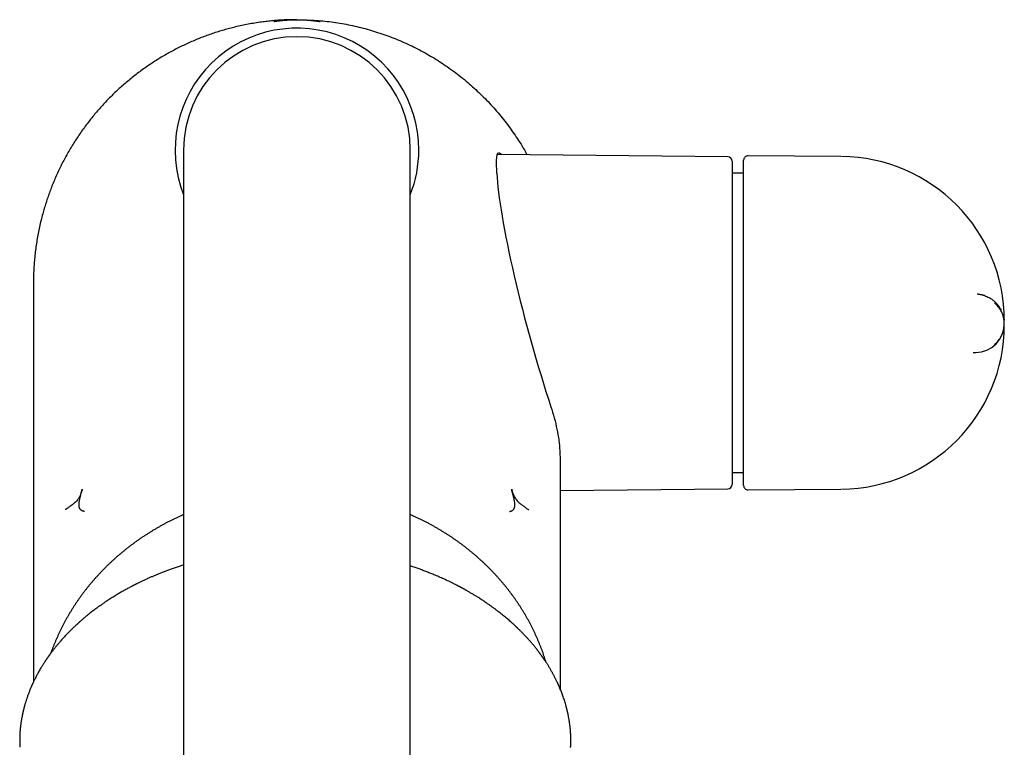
# Model space of a CAD drawing. Header units: millimetres. Extents: x 8 to 826, y 12 to 764.
# Tile 4 of 16: x 392 to 478, y 339 to 403. Entities that reach past the tile are written whole.
import ezdxf

# ---------------------------------------------------------------- set-up
doc = ezdxf.new("R2010")
doc.units = ezdxf.units.MM

msp = doc.modelspace()

# ---------------------------------------------------------------- linework, layer by layer
at = {"color": 7, "linetype": 'Continuous', "lineweight": 30}
for p, q in [((406.095, 391.415), (406.095, 351.415)), ((426.095, 351.415), (426.095, 391.415)), ((454.098, 390.827), (433.767, 391.004)), ((464.079, 390.84), (455.898, 390.912)), ((454.495, 390.427), (454.495, 374.427)), ((455.495, 379.968), (455.495, 390.512)), ((464.121, 390.84), (464.121, 390.84)), ((455.495, 389.365), (454.495, 389.365)), ((392.845, 379.665), (392.845, 344.469)), ((455.495, 378.237), (455.495, 378.496)), ((455.495, 373.907), (455.495, 378.237)), ((478.493, 376.461), (478.493, 376.396)), ((478.495, 376.132), (478.494, 376.141)), ((478.495, 375.99), (478.495, 376.341)), ((454.495, 374.427), (454.495, 361.904)), ((455.495, 373.688), (455.495, 373.907)), ((475.748, 373.541), (475.97, 373.545)), ((476.036, 373.547), (476.039, 373.547)), ((455.495, 361.819), (455.495, 372.237)), ((439.345, 343.796), (439.345, 364.149)), ((454.495, 362.965), (455.495, 362.965)), ((439.345, 361.375), (454.098, 361.504)), ((455.898, 361.419), (464.079, 361.49)), ((464.121, 361.491), (464.121, 361.491)), ((406.095, 351.415), (406.095, 209.262)), ((426.095, 209.262), (426.095, 351.415))]:
    msp.add_line(p, q, dxfattribs=at)
at = {"color": 7, "linetype": 'Continuous', "lineweight": 30, "flags": 128}
msp.add_lwpolyline([(440.237, 338.691), (440.238, 338.711), (440.238, 338.715)], dxfattribs=at)
at = {"color": 7, "linetype": 'Continuous', "lineweight": 30}
for centre, radius, start, end in [((416.095, 391.415), 10.75, 0, 201.5289), ((416.095, 391.415), 10, 90, 180), ((416.095, 391.415), 10, 0, 90), ((416.095, 391.415), 10.75, 338.4711, 0), ((455.895, 390.512), 0.4, 89.5, 180), ((454.095, 390.427), 0.4, 0, 89.5), ((463.995, 376.341), 14.5, 0, 89.5), ((475.93, 376.109), 2.565, 270.86407, 0.52151), ((463.995, 375.99), 14.5, 270.5, 0), ((454.095, 361.904), 0.4, 270.5, 0), ((455.895, 361.819), 0.4, 180, 270.5)]:
    msp.add_arc(centre, radius, start, end, dxfattribs=at)
msp.add_ellipse((438.092, 376.165), major_axis=(-4.042, 14.993), ratio=0.111632, start_param=0.465356, end_param=2.056611, dxfattribs=at)
for points, knots in [([(415.817, 402.912), (415.743, 402.912), (415.502, 402.91), (415.096, 402.895), (414.597, 402.869), (414.099, 402.831), (413.602, 402.782), (413.076, 402.72), (412.523, 402.641), (411.943, 402.543), (411.365, 402.43), (410.81, 402.308), (410.28, 402.177), (409.772, 402.04), (409.268, 401.892), (408.767, 401.732), (408.27, 401.561), (407.777, 401.379), (407.289, 401.185), (406.805, 400.981), (406.325, 400.765), (405.851, 400.539), (405.382, 400.302), (404.919, 400.054), (404.461, 399.796), (404.009, 399.528), (403.563, 399.25), (403.116, 398.957), (402.67, 398.649), (402.224, 398.326), (401.786, 397.992), (401.356, 397.648), (400.934, 397.295), (400.527, 396.936), (400.134, 396.575), (399.756, 396.21), (399.386, 395.836), (399.025, 395.454), (398.673, 395.064), (398.33, 394.666), (397.995, 394.261), (397.665, 393.841), (397.339, 393.408), (397.019, 392.959), (396.71, 392.504), (396.411, 392.041), (396.124, 391.572), (395.847, 391.096), (395.582, 390.613), (395.328, 390.124), (395.086, 389.63), (394.856, 389.13), (394.638, 388.624), (394.436, 388.123), (394.249, 387.628), (394.077, 387.138), (393.916, 386.645), (393.765, 386.148), (393.674, 385.814), (393.628, 385.647)], [0, 0, 0, 0, 0.0073364, 0.0238785, 0.0404207, 0.0569631, 0.0735058, 0.0900487, 0.1095458, 0.1290429, 0.1485401, 0.1680369, 0.1854446, 0.2028517, 0.2202583, 0.2376643, 0.2550697, 0.2724747, 0.2898793, 0.307284, 0.3246889, 0.3420944, 0.3595005, 0.3769071, 0.3943144, 0.4117221, 0.4291301, 0.4465384, 0.4647755, 0.4830124, 0.501249, 0.519485, 0.5377204, 0.5559552, 0.5733607, 0.5907658, 0.6081708, 0.6255761, 0.6429817, 0.660388, 0.6777948, 0.6952021, 0.7134389, 0.731676, 0.7499133, 0.7681506, 0.7863876, 0.8046243, 0.8228604, 0.841096, 0.8593309, 0.8775653, 0.8957993, 0.9140333, 0.9312256, 0.9484184, 0.9656117, 0.9828056, 1, 1, 1, 1]), ([(416.095, 402.915), (416.047, 402.915), (415.95, 402.915), (415.803, 402.912), (415.673, 402.909), (415.559, 402.905), (415.486, 402.902), (415.437, 402.899), (415.411, 402.898), (415.386, 402.897), (415.36, 402.895), (415.335, 402.894), (415.292, 402.891), (415.23, 402.887), (415.146, 402.882), (415.056, 402.875), (414.974, 402.868), (414.901, 402.862), (414.838, 402.856), (414.774, 402.85), (414.709, 402.843), (414.631, 402.835), (414.547, 402.825), (414.462, 402.815), (414.39, 402.806), (414.332, 402.798), (414.285, 402.792), (414.256, 402.787), (414.239, 402.785), (414.23, 402.784), (414.222, 402.782), (414.215, 402.781), (414.208, 402.78), (414.182, 402.776), (414.141, 402.77), (414.097, 402.763), (414.066, 402.758), (414.048, 402.755), (414.043, 402.754), (414.048, 402.755), (414.063, 402.757), (414.087, 402.76), (414.115, 402.764), (414.136, 402.767), (414.153, 402.77), (414.161, 402.771), (414.171, 402.772), (414.18, 402.774), (414.19, 402.775), (414.207, 402.778), (414.235, 402.781), (414.275, 402.787), (414.325, 402.794), (414.379, 402.801), (414.437, 402.809), (414.498, 402.816), (414.567, 402.825), (414.644, 402.834), (414.727, 402.842), (414.811, 402.851), (414.894, 402.859), (414.974, 402.866), (415.052, 402.873), (415.129, 402.879), (415.185, 402.883), (415.22, 402.885), (415.236, 402.886), (415.251, 402.887), (415.265, 402.888), (415.28, 402.889), (415.294, 402.89), (415.355, 402.894), (415.465, 402.9), (415.624, 402.907), (415.783, 402.912), (415.94, 402.915), (416.043, 402.915), (416.095, 402.915)], [0, 0, 0, 0, 0.022332, 0.045113, 0.068346, 0.08393, 0.099712, 0.103879, 0.108059, 0.112253, 0.116461, 0.120682, 0.124917, 0.137995, 0.152512, 0.168468, 0.185863, 0.197535, 0.209776, 0.222585, 0.235963, 0.24991, 0.272558, 0.29353, 0.312825, 0.330444, 0.344563, 0.357383, 0.360526, 0.363581, 0.366546, 0.369422, 0.372209, 0.374907, 0.401068, 0.426643, 0.451633, 0.476043, 0.499876, 0.522131, 0.544876, 0.568111, 0.583719, 0.599543, 0.603724, 0.607919, 0.61213, 0.616355, 0.620595, 0.62485, 0.637717, 0.652089, 0.667966, 0.685348, 0.700062, 0.715706, 0.732279, 0.749782, 0.768056, 0.785249, 0.801362, 0.816395, 0.830348, 0.844448, 0.857241, 0.859933, 0.86256, 0.86512, 0.867615, 0.870044, 0.872407, 0.874705, 0.901051, 0.92675, 0.951806, 0.976222, 1, 1, 1, 1]), ([(416.095, 402.915), (416.142, 402.915), (416.239, 402.915), (416.385, 402.912), (416.515, 402.909), (416.629, 402.904), (416.703, 402.901), (416.752, 402.898), (416.778, 402.897), (416.803, 402.896), (416.829, 402.894), (416.854, 402.893), (416.896, 402.89), (416.958, 402.886), (417.042, 402.88), (417.133, 402.873), (417.23, 402.865), (417.333, 402.855), (417.439, 402.845), (417.543, 402.834), (417.639, 402.823), (417.723, 402.813), (417.795, 402.804), (417.844, 402.797), (417.877, 402.792), (417.897, 402.79), (417.915, 402.787), (417.932, 402.785), (417.947, 402.783), (417.962, 402.78), (417.975, 402.779), (418.006, 402.774), (418.047, 402.768), (418.091, 402.762), (418.123, 402.757), (418.14, 402.755), (418.146, 402.754), (418.145, 402.754), (418.145, 402.754)], [0, 0, 0, 0, 0.044508, 0.089985, 0.136436, 0.167635, 0.199262, 0.207617, 0.216001, 0.224415, 0.232859, 0.241332, 0.249835, 0.275351, 0.304264, 0.336576, 0.372286, 0.411395, 0.453902, 0.499807, 0.543873, 0.584986, 0.623147, 0.658356, 0.671382, 0.683952, 0.696066, 0.707725, 0.718928, 0.729675, 0.739967, 0.749803, 0.801655, 0.852569, 0.90255, 0.951605, 0.999741, 1, 1, 1, 1]), ([(416.957, 402.887), (417.178, 402.882), (417.906, 402.865), (419.134, 402.731), (420.634, 402.487), (422.119, 402.138), (423.58, 401.694), (425.009, 401.157), (426.395, 400.53), (427.735, 399.812), (429.029, 399.005), (430.271, 398.113), (431.452, 397.144), (432.563, 396.103), (433.6, 394.992), (434.567, 393.813), (435.449, 392.565), (436.06, 391.617), (436.347, 391.074), (436.395, 390.981)], [0, 0, 0, 0, 0.027904, 0.09164, 0.155288, 0.219124, 0.283422, 0.347442, 0.411135, 0.474777, 0.538647, 0.60302, 0.667129, 0.730865, 0.794506, 0.858329, 0.922612, 0.986873, 1, 1, 1, 1]), ([(433.728, 389.362), (433.718, 389.64), (433.698, 390.177), (433.711, 390.703), (433.765, 391.074), (433.885, 391.202), (434.044, 391.139), (434.168, 391.019), (434.187, 391.001)], [0, 0, 0, 0, 0.195762, 0.377453, 0.545152, 0.770576, 0.965278, 1, 1, 1, 1]), ([(393.628, 385.647), (393.579, 385.454), (393.479, 385.068), (393.348, 384.484), (393.232, 383.897), (393.13, 383.308), (393.044, 382.716), (392.973, 382.122), (392.919, 381.543), (392.88, 380.98), (392.856, 380.432), (392.844, 379.993), (392.846, 379.738), (392.846, 379.664)], [0, 0, 0, 0, 0.0988502, 0.1977021, 0.2965546, 0.3954062, 0.494256, 0.5931028, 0.6919461, 0.7825494, 0.8731499, 0.9637483, 1, 1, 1, 1]), ([(455.495, 378.494), (455.495, 378.498), (455.495, 378.505), (455.495, 378.527), (455.495, 378.559), (455.495, 378.6), (455.495, 378.651), (455.495, 378.712), (455.495, 378.784), (455.495, 378.866), (455.495, 378.954), (455.495, 379.045), (455.495, 379.136), (455.495, 379.236), (455.495, 379.343), (455.495, 379.457), (455.495, 379.578), (455.495, 379.703), (455.495, 379.833), (455.495, 379.923), (455.495, 379.968)], [0, 0, 0, 0, 0.062572, 0.125295, 0.188057, 0.250761, 0.313333, 0.374739, 0.43637, 0.498031, 0.55956, 0.608647, 0.657998, 0.707478, 0.75692, 0.806199, 0.854574, 0.903115, 0.951647, 1, 1, 1, 1]), ([(476.787, 378.547), (476.772, 378.552), (476.742, 378.563), (476.703, 378.575), (476.672, 378.585), (476.642, 378.594), (476.611, 378.603), (476.578, 378.611), (476.537, 378.622), (476.489, 378.633), (476.435, 378.644), (476.38, 378.654), (476.329, 378.662), (476.28, 378.669), (476.236, 378.674), (476.196, 378.679), (476.159, 378.682), (476.132, 378.684), (476.116, 378.685), (476.108, 378.686), (476.103, 378.686), (476.098, 378.686), (476.094, 378.686), (476.091, 378.687), (476.087, 378.687), (476.087, 378.687), (476.087, 378.687)], [0, 0, 0, 0, 0.061031, 0.113572, 0.157663, 0.201513, 0.248593, 0.298961, 0.352672, 0.432057, 0.51508, 0.595555, 0.673016, 0.740633, 0.805439, 0.865002, 0.913194, 0.950023, 0.959151, 0.966553, 0.969889, 0.973196, 0.980375, 0.984564, 0.989263, 1, 1, 1, 1]), ([(476.767, 378.551), (476.791, 378.543), (476.889, 378.513), (477.028, 378.449), (477.141, 378.386), (477.185, 378.362)], [0, 0, 0, 0, 0.1676115, 0.6758523, 1, 1, 1, 1]), ([(478.133, 377.439), (478.13, 377.445), (478.111, 377.478), (478.068, 377.545), (478.002, 377.64), (477.925, 377.74), (477.838, 377.842), (477.741, 377.945), (477.632, 378.047), (477.514, 378.146), (477.384, 378.241), (477.275, 378.313), (477.205, 378.351), (477.185, 378.362)], [0, 0, 0, 0, 0.020385, 0.123565, 0.226793, 0.330261, 0.434087, 0.538312, 0.642897, 0.747726, 0.852614, 0.957317, 1, 1, 1, 1]), ([(477.626, 374.247), (477.743, 374.356), (477.988, 374.581), (478.264, 375.02), (478.451, 375.53), (478.516, 376.085), (478.451, 376.64), (478.264, 377.15), (477.988, 377.589), (477.743, 377.814), (477.626, 377.923)], [0, 0, 0, 0, 0.1142371, 0.2372237, 0.3668227, 0.5, 0.6331773, 0.7627763, 0.8857629, 1, 1, 1, 1]), ([(478.138, 377.443), (478.141, 377.439), (478.165, 377.405), (478.183, 377.36), (478.199, 377.322)], [0, 0, 0, 0, 0.129072, 1, 1, 1, 1]), ([(478.494, 376.169), (478.494, 376.17), (478.494, 376.171), (478.494, 376.174), (478.494, 376.176), (478.494, 376.179), (478.494, 376.181), (478.494, 376.184), (478.494, 376.186), (478.494, 376.187), (478.494, 376.189), (478.494, 376.19), (478.494, 376.191), (478.494, 376.194), (478.494, 376.2), (478.494, 376.21), (478.494, 376.224), (478.494, 376.242), (478.494, 376.263), (478.493, 376.287), (478.493, 376.314), (478.493, 376.343), (478.493, 376.371), (478.493, 376.388), (478.493, 376.396)], [0, 0, 0, 0, 0.020557, 0.071111, 0.118961, 0.164108, 0.206553, 0.246297, 0.28334, 0.317683, 0.342773, 0.366197, 0.388826, 0.412007, 0.458314, 0.506738, 0.557289, 0.60998, 0.664825, 0.72107, 0.788612, 0.857566, 0.928003, 1, 1, 1, 1]), ([(478.492, 375.888), (478.492, 375.89), (478.492, 375.892), (478.492, 375.899), (478.492, 375.907), (478.492, 375.917), (478.492, 375.929), (478.492, 375.94), (478.493, 375.952), (478.493, 375.964), (478.493, 375.975), (478.493, 375.988), (478.493, 376.001), (478.493, 376.019), (478.493, 376.033), (478.494, 376.045), (478.494, 376.054), (478.494, 376.06), (478.494, 376.065), (478.494, 376.069), (478.494, 376.071), (478.494, 376.072), (478.494, 376.074), (478.494, 376.075), (478.494, 376.077), (478.494, 376.078), (478.494, 376.079)], [0, 0, 0, 0, 0.07615, 0.146144, 0.210032, 0.267859, 0.319675, 0.36553, 0.397414, 0.425686, 0.450385, 0.471566, 0.489311, 0.504, 0.523431, 0.54889, 0.580575, 0.609905, 0.643167, 0.680383, 0.724643, 0.770553, 0.815967, 0.860888, 0.905318, 1, 1, 1, 1]), ([(455.495, 372.237), (455.495, 372.285), (455.495, 372.381), (455.495, 372.52), (455.495, 372.654), (455.495, 372.78), (455.495, 372.898), (455.495, 373.006), (455.495, 373.103), (455.495, 373.191), (455.495, 373.27), (455.495, 373.342), (455.495, 373.412), (455.495, 373.479), (455.495, 373.54), (455.495, 373.59), (455.495, 373.629), (455.495, 373.658), (455.495, 373.669), (455.495, 373.674)], [0, 0, 0, 0, 0.056383, 0.113034, 0.169731, 0.226234, 0.282878, 0.339834, 0.39355, 0.44699, 0.50027, 0.553687, 0.607184, 0.675381, 0.74333, 0.811324, 0.879462, 0.947665, 1, 1, 1, 1]), ([(438.497, 368.765), (438.602, 368.432), (438.814, 367.753), (439.038, 366.761), (439.2, 365.79), (439.293, 364.9), (439.301, 364.387), (439.306, 364.149)], [0, 0, 0, 0, 0.191918, 0.390877, 0.597633, 0.81286, 1, 1, 1, 1]), ([(397.153, 361.473), (397.128, 361.384), (397.083, 361.22), (397.004, 360.998), (396.929, 360.834), (396.859, 360.713), (396.795, 360.619), (396.678, 360.467), (396.527, 360.316), (396.352, 360.171), (396.175, 360.035), (396.011, 359.919), (395.876, 359.822), (395.8, 359.768), (395.732, 359.721), (395.674, 359.684), (395.656, 359.68), (395.648, 359.679)], [0, 0, 0, 0, 0.0986525, 0.1824404, 0.2518249, 0.2920637, 0.3324072, 0.3730338, 0.4981274, 0.5606549, 0.6234788, 0.7509126, 0.8016618, 0.848146, 0.8907157, 0.9481867, 1, 1, 1, 1]), ([(397.351, 359.516), (397.33, 359.52), (397.288, 359.529), (397.227, 359.546), (397.169, 359.566), (397.116, 359.592), (397.067, 359.622), (397.023, 359.658), (396.985, 359.698), (396.952, 359.745), (396.925, 359.797), (396.904, 359.854), (396.888, 359.917), (396.877, 359.984), (396.872, 360.057), (396.871, 360.137), (396.876, 360.225), (396.886, 360.321), (396.9, 360.421), (396.918, 360.524), (396.94, 360.63), (396.964, 360.739), (396.998, 360.881), (397.042, 361.056), (397.097, 361.264), (397.134, 361.403), (397.153, 361.473)], [0, 0, 0, 0, 0.0559642, 0.1095478, 0.160455, 0.2084875, 0.2535451, 0.2956253, 0.3348237, 0.3713326, 0.4054364, 0.4375022, 0.467961, 0.4972797, 0.525925, 0.554326, 0.5862834, 0.6187621, 0.6519979, 0.6860996, 0.7210737, 0.7568519, 0.7933176, 0.861478, 0.9305929, 1, 1, 1, 1]), ([(434.838, 359.516), (434.859, 359.52), (434.901, 359.529), (434.962, 359.546), (435.02, 359.566), (435.073, 359.592), (435.122, 359.622), (435.166, 359.658), (435.204, 359.698), (435.237, 359.745), (435.264, 359.797), (435.285, 359.854), (435.301, 359.917), (435.312, 359.984), (435.317, 360.057), (435.318, 360.137), (435.313, 360.225), (435.303, 360.321), (435.289, 360.421), (435.271, 360.524), (435.249, 360.63), (435.225, 360.739), (435.191, 360.881), (435.147, 361.056), (435.092, 361.264), (435.055, 361.403), (435.036, 361.473)], [0, 0, 0, 0, 0.055964, 0.109548, 0.160455, 0.208488, 0.253545, 0.295625, 0.334824, 0.371333, 0.405436, 0.437502, 0.467961, 0.49728, 0.525925, 0.554326, 0.586283, 0.618762, 0.651998, 0.6861, 0.721074, 0.756852, 0.793318, 0.861478, 0.930593, 1, 1, 1, 1]), ([(435.036, 361.473), (435.061, 361.384), (435.106, 361.22), (435.185, 360.998), (435.291, 360.765), (435.458, 360.52), (435.703, 360.276), (435.911, 360.112), (436.056, 360.006), (436.141, 359.945), (436.244, 359.871), (436.352, 359.794), (436.449, 359.727), (436.515, 359.684), (436.533, 359.68), (436.541, 359.679)], [0, 0, 0, 0, 0.098644, 0.182449, 0.251874, 0.372877, 0.498041, 0.623208, 0.66542, 0.707984, 0.750978, 0.825434, 0.890679, 0.948165, 1, 1, 1, 1]), ([(406.095, 359.244), (406.039, 359.22), (405.9, 359.159), (405.677, 359.057), (405.426, 358.939), (405.177, 358.818), (404.93, 358.695), (404.684, 358.569), (404.44, 358.44), (404.198, 358.308), (403.958, 358.174), (403.719, 358.037), (403.483, 357.897), (403.248, 357.755), (403.016, 357.61), (402.785, 357.463), (402.557, 357.313), (402.33, 357.16), (402.106, 357.005), (401.884, 356.847), (401.664, 356.687), (401.446, 356.525), (401.231, 356.36), (401.018, 356.192), (400.807, 356.023), (400.598, 355.851), (400.392, 355.676), (400.189, 355.5), (399.987, 355.321), (399.789, 355.14), (399.593, 354.956), (399.399, 354.771), (399.208, 354.583), (399.019, 354.393), (398.834, 354.201), (398.65, 354.007), (398.47, 353.811), (398.292, 353.613), (398.117, 353.413), (397.945, 353.211), (397.776, 353.008), (397.609, 352.802), (397.445, 352.594), (397.285, 352.385), (397.127, 352.174), (396.974, 351.965), (396.861, 351.805), (396.773, 351.678), (396.682, 351.547), (396.559, 351.364), (396.415, 351.145), (396.274, 350.924), (396.136, 350.701), (396.002, 350.478), (395.87, 350.252), (395.742, 350.026), (395.617, 349.797), (395.495, 349.568), (395.376, 349.337), (395.26, 349.105), (395.148, 348.871), (395.038, 348.637), (394.932, 348.401), (394.83, 348.164), (394.73, 347.925), (394.634, 347.686), (394.541, 347.446), (394.46, 347.228), (394.412, 347.09), (394.391, 347.033)], [0, 0, 0, 0, 0.009992, 0.025354, 0.040717, 0.056079, 0.071441, 0.086803, 0.102165, 0.117527, 0.132888, 0.14825, 0.163611, 0.178972, 0.194333, 0.209694, 0.225054, 0.240415, 0.255775, 0.271135, 0.286495, 0.301855, 0.317215, 0.332574, 0.347933, 0.363292, 0.378651, 0.394009, 0.409367, 0.424725, 0.440083, 0.455441, 0.470798, 0.486155, 0.501512, 0.516868, 0.532225, 0.547581, 0.562936, 0.578292, 0.593647, 0.609002, 0.624356, 0.639711, 0.655065, 0.670419, 0.684963, 0.689395, 0.697512, 0.712865, 0.728218, 0.74357, 0.758922, 0.774274, 0.789625, 0.804976, 0.820327, 0.835677, 0.851028, 0.866377, 0.881727, 0.897076, 0.912425, 0.927774, 0.943122, 0.95847, 0.973818, 0.989166, 1, 1, 1, 1]), ([(438.062, 346.225), (438.055, 346.249), (438.024, 346.354), (437.965, 346.54), (437.884, 346.784), (437.801, 347.027), (437.714, 347.269), (437.623, 347.51), (437.53, 347.75), (437.433, 347.989), (437.332, 348.227), (437.229, 348.464), (437.122, 348.7), (437.012, 348.934), (436.898, 349.167), (436.782, 349.399), (436.662, 349.63), (436.539, 349.859), (436.413, 350.087), (436.284, 350.313), (436.152, 350.538), (436.016, 350.761), (435.878, 350.983), (435.736, 351.203), (435.592, 351.422), (435.444, 351.639), (435.293, 351.855), (435.14, 352.068), (434.983, 352.28), (434.824, 352.491), (434.662, 352.699), (434.497, 352.906), (434.329, 353.11), (434.158, 353.313), (433.984, 353.514), (433.808, 353.713), (433.629, 353.91), (433.447, 354.105), (433.263, 354.298), (433.075, 354.489), (432.886, 354.677), (432.693, 354.864), (432.498, 355.049), (432.301, 355.231), (432.101, 355.411), (431.899, 355.589), (431.694, 355.764), (431.487, 355.937), (431.277, 356.108), (431.065, 356.277), (430.851, 356.443), (430.634, 356.607), (430.415, 356.768), (430.194, 356.927), (429.971, 357.083), (429.746, 357.237), (429.518, 357.388), (429.289, 357.537), (429.057, 357.683), (428.824, 357.827), (428.588, 357.968), (428.351, 358.106), (428.111, 358.242), (427.87, 358.375), (427.627, 358.505), (427.382, 358.632), (427.136, 358.757), (426.888, 358.879), (426.638, 358.998), (426.386, 359.115), (426.205, 359.197), (426.107, 359.239), (426.095, 359.245)], [0, 0, 0, 0, 0.004152, 0.018756, 0.03336, 0.047965, 0.06257, 0.077175, 0.09178, 0.106385, 0.120991, 0.135597, 0.150203, 0.16481, 0.179417, 0.194024, 0.208631, 0.223239, 0.237847, 0.252455, 0.267064, 0.281673, 0.296282, 0.310891, 0.325501, 0.340111, 0.354721, 0.369331, 0.383942, 0.398553, 0.413165, 0.427776, 0.442388, 0.457, 0.471613, 0.486225, 0.500838, 0.515452, 0.530065, 0.544679, 0.559293, 0.573907, 0.588522, 0.603136, 0.617751, 0.632367, 0.646982, 0.661598, 0.676214, 0.69083, 0.705446, 0.720062, 0.734679, 0.749296, 0.763913, 0.77853, 0.793148, 0.807765, 0.822383, 0.837001, 0.851619, 0.866237, 0.880856, 0.895474, 0.910093, 0.924712, 0.939331, 0.95395, 0.968569, 0.983188, 0.997808, 1, 1, 1, 1]), ([(406.095, 354.804), (405.989, 354.77), (405.766, 354.698), (405.428, 354.585), (405.086, 354.465), (404.757, 354.345), (404.444, 354.227), (404.143, 354.11), (403.854, 353.993), (403.577, 353.878), (403.312, 353.765), (403.092, 353.668), (402.914, 353.588), (402.775, 353.525), (402.639, 353.462), (402.508, 353.4), (402.381, 353.34), (402.262, 353.283), (402.153, 353.23), (402.056, 353.182), (401.979, 353.143), (401.919, 353.113), (401.874, 353.091), (401.835, 353.071), (401.804, 353.055), (401.779, 353.043), (401.758, 353.032), (401.731, 353.018), (401.695, 352.999), (401.647, 352.975), (401.586, 352.943), (401.515, 352.906), (401.434, 352.864), (401.343, 352.815), (401.222, 352.75), (401.076, 352.671), (400.91, 352.579), (400.75, 352.489), (400.594, 352.399), (400.443, 352.312), (400.298, 352.225), (400.139, 352.13), (399.968, 352.026), (399.788, 351.913), (399.615, 351.803), (399.444, 351.692), (399.253, 351.566), (399.041, 351.422), (398.807, 351.26), (398.601, 351.113), (398.425, 350.984), (398.277, 350.874), (398.129, 350.762), (397.98, 350.648), (397.835, 350.534), (397.697, 350.424), (397.569, 350.32), (397.453, 350.225), (397.351, 350.139), (397.26, 350.062), (397.176, 349.99), (397.103, 349.927), (397.041, 349.873), (396.988, 349.827), (396.942, 349.786), (396.904, 349.753), (396.874, 349.726), (396.849, 349.704), (396.823, 349.681), (396.793, 349.653), (396.758, 349.621), (396.7, 349.569), (396.618, 349.494), (396.516, 349.399), (396.412, 349.3), (396.306, 349.198), (396.194, 349.09), (396.084, 348.981), (395.976, 348.872), (395.869, 348.763), (395.759, 348.648), (395.644, 348.527), (395.526, 348.399), (395.396, 348.256), (395.254, 348.098), (395.102, 347.922), (394.945, 347.736), (394.82, 347.584), (394.727, 347.468), (394.666, 347.391), (394.605, 347.313), (394.546, 347.237), (394.491, 347.165), (394.443, 347.101), (394.401, 347.045), (394.365, 346.997), (394.334, 346.956), (394.309, 346.921), (394.288, 346.893), (394.272, 346.87), (394.258, 346.852), (394.246, 346.835), (394.233, 346.817), (394.217, 346.794), (394.195, 346.764), (394.167, 346.725), (394.136, 346.681), (394.103, 346.634), (394.067, 346.583), (394.029, 346.526), (393.986, 346.465), (393.941, 346.398), (393.893, 346.325), (393.843, 346.25), (393.758, 346.12), (393.643, 345.938), (393.516, 345.729), (393.409, 345.547), (393.32, 345.39), (393.235, 345.238), (393.155, 345.09), (393.082, 344.951), (393.016, 344.822), (392.958, 344.704), (392.914, 344.615), (392.884, 344.552), (392.865, 344.513), (392.848, 344.476), (392.831, 344.44), (392.817, 344.409), (392.805, 344.385), (392.797, 344.367), (392.791, 344.354), (392.784, 344.339), (392.776, 344.321), (392.765, 344.298), (392.753, 344.27), (392.737, 344.235), (392.718, 344.193), (392.697, 344.145), (392.674, 344.093), (392.651, 344.04), (392.616, 343.957), (392.569, 343.845), (392.513, 343.705), (392.459, 343.568), (392.408, 343.433), (392.359, 343.298), (392.313, 343.171), (392.272, 343.049), (392.233, 342.934), (392.195, 342.815), (392.157, 342.693), (392.119, 342.568), (392.088, 342.461), (392.065, 342.377), (392.049, 342.318), (392.035, 342.268), (392.024, 342.225), (392.014, 342.19), (392.008, 342.164), (392.003, 342.146), (391.999, 342.132), (391.996, 342.117), (391.99, 342.095), (391.982, 342.064), (391.972, 342.022), (391.959, 341.971), (391.945, 341.912), (391.929, 341.843), (391.911, 341.765), (391.892, 341.678), (391.871, 341.581), (391.85, 341.475), (391.827, 341.36), (391.804, 341.235), (391.781, 341.101), (391.758, 340.957), (391.736, 340.805), (391.714, 340.642), (391.693, 340.471), (391.681, 340.353), (391.675, 340.293)], [0, 0, 0, 0, 0.012601, 0.026725, 0.040858, 0.054228, 0.067201, 0.079777, 0.091956, 0.103737, 0.115121, 0.126107, 0.132331, 0.13842, 0.144372, 0.15019, 0.155871, 0.161275, 0.166163, 0.17053, 0.174377, 0.176643, 0.17868, 0.180488, 0.182023, 0.182937, 0.183798, 0.184995, 0.186538, 0.188825, 0.1916, 0.194864, 0.198617, 0.202858, 0.207588, 0.215512, 0.223341, 0.230984, 0.238442, 0.245712, 0.252797, 0.259694, 0.269038, 0.278017, 0.286632, 0.295232, 0.304065, 0.315984, 0.328306, 0.341039, 0.348939, 0.35699, 0.365192, 0.373544, 0.38186, 0.389729, 0.397137, 0.404083, 0.409813, 0.415184, 0.420198, 0.424852, 0.428258, 0.431442, 0.43433, 0.436734, 0.438386, 0.439746, 0.441311, 0.443188, 0.445378, 0.447822, 0.453972, 0.460645, 0.467045, 0.473861, 0.481094, 0.488744, 0.495562, 0.502688, 0.510186, 0.518066, 0.526326, 0.534968, 0.545642, 0.556845, 0.568576, 0.580835, 0.585546, 0.590331, 0.595189, 0.600054, 0.604527, 0.608541, 0.611906, 0.614863, 0.617413, 0.619556, 0.621291, 0.622619, 0.623684, 0.624689, 0.625697, 0.626925, 0.628895, 0.631275, 0.634065, 0.636854, 0.639959, 0.64338, 0.647118, 0.65117, 0.655539, 0.660176, 0.664807, 0.679027, 0.692737, 0.702218, 0.711436, 0.720392, 0.729086, 0.737491, 0.744854, 0.751695, 0.758011, 0.76035, 0.762607, 0.764783, 0.766878, 0.768719, 0.770171, 0.771106, 0.771765, 0.772526, 0.773578, 0.774921, 0.776556, 0.778483, 0.780939, 0.783748, 0.78682, 0.789884, 0.792924, 0.801118, 0.809122, 0.816934, 0.824554, 0.832088, 0.83989, 0.846229, 0.85275, 0.859454, 0.866341, 0.87341, 0.880609, 0.884332, 0.887613, 0.890454, 0.892853, 0.894812, 0.89633, 0.897265, 0.897888, 0.898584, 0.899774, 0.901553, 0.903876, 0.906744, 0.910059, 0.91389, 0.918237, 0.9231, 0.928478, 0.934371, 0.940779, 0.947701, 0.955137, 0.963086, 0.971548, 0.980521, 0.990006, 1, 1, 1, 1]), ([(440.214, 340.293), (440.208, 340.348), (440.197, 340.456), (440.179, 340.613), (440.16, 340.761), (440.14, 340.9), (440.121, 341.029), (440.101, 341.148), (440.082, 341.258), (440.064, 341.359), (440.046, 341.452), (440.029, 341.537), (440.013, 341.613), (439.999, 341.681), (439.986, 341.74), (439.975, 341.791), (439.965, 341.836), (439.954, 341.883), (439.943, 341.93), (439.932, 341.978), (439.92, 342.024), (439.908, 342.075), (439.893, 342.134), (439.876, 342.202), (439.855, 342.279), (439.832, 342.366), (439.796, 342.495), (439.747, 342.662), (439.685, 342.86), (439.622, 343.052), (439.558, 343.237), (439.493, 343.416), (439.428, 343.589), (439.361, 343.757), (439.308, 343.885), (439.27, 343.976), (439.247, 344.03), (439.225, 344.08), (439.207, 344.121), (439.193, 344.153), (439.182, 344.178), (439.172, 344.2), (439.161, 344.224), (439.148, 344.255), (439.129, 344.296), (439.107, 344.343), (439.083, 344.396), (439.027, 344.514), (438.94, 344.695), (438.845, 344.883), (438.774, 345.018), (438.728, 345.105), (438.677, 345.199), (438.622, 345.298), (438.563, 345.405), (438.506, 345.504), (438.452, 345.596), (438.404, 345.678), (438.353, 345.763), (438.299, 345.852), (438.243, 345.942), (438.186, 346.033), (438.127, 346.125), (438.07, 346.213), (438.015, 346.297), (437.965, 346.372), (437.925, 346.431), (437.894, 346.477), (437.871, 346.511), (437.85, 346.542), (437.832, 346.568), (437.817, 346.59), (437.806, 346.606), (437.797, 346.619), (437.787, 346.632), (437.775, 346.649), (437.758, 346.674), (437.736, 346.706), (437.706, 346.747), (437.672, 346.795), (437.633, 346.85), (437.591, 346.907), (437.548, 346.966), (437.506, 347.024), (437.464, 347.08), (437.422, 347.136), (437.358, 347.22), (437.274, 347.329), (437.181, 347.448), (437.103, 347.545), (437.04, 347.622), (436.979, 347.698), (436.915, 347.775), (436.846, 347.857), (436.77, 347.947), (436.689, 348.041), (436.603, 348.138), (436.514, 348.239), (436.418, 348.345), (436.315, 348.457), (436.205, 348.575), (436.1, 348.686), (436.003, 348.787), (435.917, 348.874), (435.835, 348.957), (435.757, 349.034), (435.684, 349.106), (435.62, 349.169), (435.564, 349.223), (435.517, 349.268), (435.472, 349.311), (435.431, 349.35), (435.393, 349.385), (435.361, 349.415), (435.336, 349.438), (435.318, 349.455), (435.304, 349.468), (435.291, 349.481), (435.275, 349.495), (435.254, 349.514), (435.225, 349.541), (435.187, 349.577), (435.137, 349.622), (435.082, 349.671), (434.997, 349.747), (434.881, 349.85), (434.732, 349.979), (434.574, 350.113), (434.407, 350.252), (434.233, 350.394), (434.055, 350.535), (433.862, 350.686), (433.656, 350.843), (433.439, 351.004), (433.226, 351.157), (433.02, 351.303), (432.833, 351.432), (432.663, 351.547), (432.508, 351.651), (432.348, 351.756), (432.183, 351.862), (431.997, 351.979), (431.79, 352.108), (431.559, 352.247), (431.319, 352.388), (431.125, 352.499), (430.984, 352.579), (430.901, 352.626), (430.824, 352.668), (430.755, 352.706), (430.693, 352.74), (430.639, 352.769), (430.592, 352.794), (430.553, 352.815), (430.52, 352.833), (430.494, 352.847), (430.471, 352.859), (430.448, 352.871), (430.421, 352.885), (430.39, 352.902), (430.346, 352.925), (430.287, 352.956), (430.211, 352.995), (430.127, 353.038), (430.036, 353.084), (429.939, 353.133), (429.833, 353.187), (429.719, 353.243), (429.6, 353.301), (429.378, 353.407), (429.052, 353.559), (428.619, 353.752), (428.211, 353.925), (427.829, 354.08), (427.475, 354.219), (427.181, 354.329), (426.95, 354.414), (426.78, 354.474), (426.606, 354.535), (426.424, 354.598), (426.253, 354.656), (426.141, 354.692), (426.095, 354.708)], [0, 0, 0, 0, 0.009289, 0.018068, 0.02634, 0.034105, 0.041367, 0.048011, 0.054172, 0.059851, 0.06505, 0.06986, 0.074172, 0.077985, 0.081302, 0.084125, 0.086656, 0.089012, 0.092013, 0.094669, 0.097069, 0.099885, 0.103256, 0.107106, 0.11149, 0.116408, 0.121859, 0.133506, 0.144815, 0.155775, 0.16639, 0.17666, 0.186613, 0.196286, 0.205679, 0.208912, 0.212109, 0.215055, 0.217593, 0.2193, 0.220755, 0.221958, 0.223067, 0.225005, 0.22737, 0.230162, 0.233345, 0.236593, 0.250954, 0.265088, 0.269853, 0.274996, 0.280537, 0.286477, 0.292815, 0.299554, 0.304318, 0.309265, 0.314394, 0.319707, 0.325203, 0.330854, 0.336239, 0.341851, 0.34695, 0.351534, 0.355598, 0.357888, 0.359972, 0.361852, 0.363515, 0.364842, 0.365806, 0.366455, 0.367247, 0.3683, 0.369614, 0.371727, 0.374286, 0.377291, 0.380645, 0.384342, 0.388012, 0.391608, 0.395131, 0.398581, 0.401958, 0.410868, 0.419229, 0.424364, 0.429269, 0.433944, 0.438733, 0.444, 0.449745, 0.455966, 0.462087, 0.468608, 0.475529, 0.482849, 0.490569, 0.498689, 0.504714, 0.510586, 0.516116, 0.521304, 0.526148, 0.53065, 0.533948, 0.537034, 0.539909, 0.542572, 0.545024, 0.54718, 0.548662, 0.549803, 0.550603, 0.551342, 0.55236, 0.553657, 0.555232, 0.557854, 0.561003, 0.564537, 0.568155, 0.576827, 0.585893, 0.595357, 0.605218, 0.61548, 0.625883, 0.636013, 0.648475, 0.660488, 0.67205, 0.683161, 0.693821, 0.70187, 0.709911, 0.718161, 0.726621, 0.735289, 0.746417, 0.757871, 0.76965, 0.781755, 0.786059, 0.790075, 0.793732, 0.797033, 0.799977, 0.802522, 0.804723, 0.806581, 0.808096, 0.809346, 0.810271, 0.811318, 0.812565, 0.81402, 0.815683, 0.818716, 0.822262, 0.826322, 0.830379, 0.834846, 0.83972, 0.845002, 0.850443, 0.855868, 0.875107, 0.894143, 0.912983, 0.928104, 0.943106, 0.957991, 0.96497, 0.971923, 0.979008, 0.986469, 0.994311, 1, 1, 1, 1]), ([(391.675, 340.293), (391.673, 340.269), (391.669, 340.224), (391.663, 340.159), (391.659, 340.1), (391.656, 340.05), (391.653, 340.008), (391.651, 339.971), (391.649, 339.942), (391.648, 339.917), (391.647, 339.897), (391.646, 339.876), (391.645, 339.853), (391.644, 339.821), (391.642, 339.777), (391.64, 339.719), (391.638, 339.648), (391.637, 339.596), (391.637, 339.568)], [0, 0, 0, 0, 0.108774, 0.205329, 0.289464, 0.361046, 0.419991, 0.468042, 0.512424, 0.54176, 0.569667, 0.596144, 0.624985, 0.663371, 0.724995, 0.801721, 0.893447, 1, 1, 1, 1]), ([(440.253, 339.568), (440.252, 339.594), (440.251, 339.645), (440.249, 339.715), (440.247, 339.774), (440.245, 339.818), (440.244, 339.85), (440.243, 339.874), (440.242, 339.894), (440.241, 339.915), (440.24, 339.938), (440.238, 339.965), (440.237, 339.996), (440.235, 340.031), (440.232, 340.072), (440.229, 340.119), (440.224, 340.173), (440.22, 340.232), (440.216, 340.272), (440.214, 340.293)], [0, 0, 0, 0, 0.101316, 0.193577, 0.270741, 0.332711, 0.37131, 0.40031, 0.426937, 0.455002, 0.484502, 0.523394, 0.564627, 0.613018, 0.671153, 0.738994, 0.816481, 0.903524, 1, 1, 1, 1]), ([(391.637, 339.569), (391.636, 339.503), (391.634, 339.368), (391.636, 339.155), (391.641, 338.934), (391.648, 338.781), (391.651, 338.705)], [0, 0, 0, 0, 0.244664, 0.496814, 0.749063, 1, 1, 1, 1]), ([(440.238, 338.715), (440.239, 338.748), (440.241, 338.809), (440.244, 338.892), (440.247, 338.962), (440.249, 339.018), (440.25, 339.071), (440.252, 339.118), (440.252, 339.162), (440.253, 339.203), (440.253, 339.248), (440.254, 339.299), (440.254, 339.358), (440.254, 339.423), (440.254, 339.494), (440.253, 339.543), (440.252, 339.569)], [0, 0, 0, 0, 0.103843, 0.195363, 0.274548, 0.342181, 0.405929, 0.468246, 0.514127, 0.559578, 0.611041, 0.671363, 0.740503, 0.818393, 0.904938, 1, 1, 1, 1])]:
    msp.add_open_spline(points, degree=3, knots=knots, dxfattribs=at)

doc.saveas('drawing.dxf')
